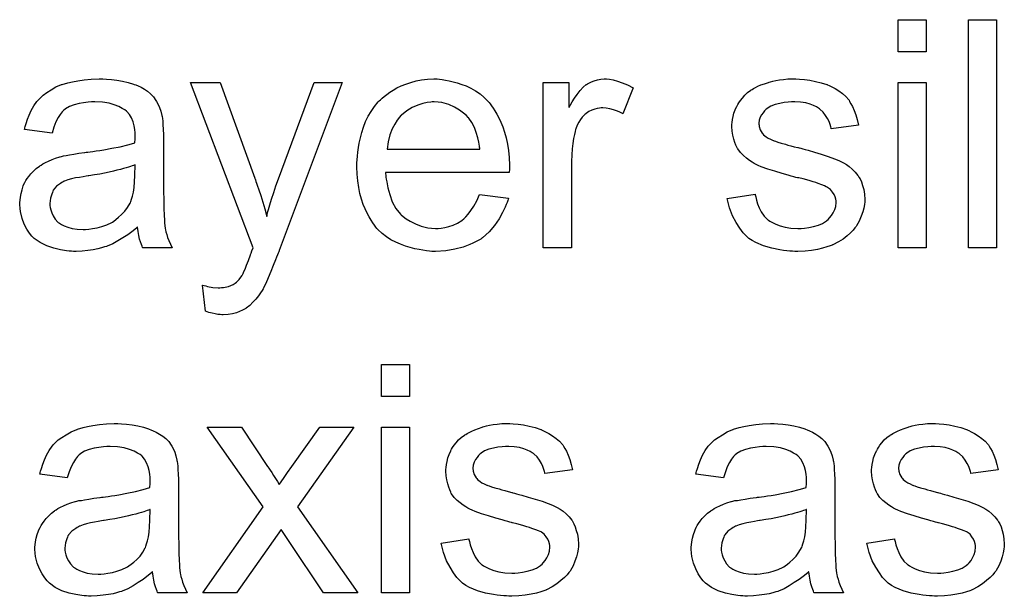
# Model space of a CAD drawing. Extents: x -1.3 to 9.2, y -4.6 to 3.5.
# Tile 116 of 215: x 6.844 to 7.19, y -2.178 to -1.976. Entities that reach past the tile are written whole.
import ezdxf

# ---------------------------------------------------------------- set-up
doc = ezdxf.new("R2010")
doc.units = 0
doc.layers.add('acc-ni-360-23-a_document', color=1, linetype='CONTINUOUS')

msp = doc.modelspace()

# ---------------------------------------------------------------- linework, layer by layer
at = {"layer": 'acc-ni-360-23-a_document', "color": 1}
for points in [[(7.162337, -1.987297), (7.152503, -1.987297), (7.152503, -1.976074), (7.162337, -1.976074), (7.162337, -1.987297)], [(7.186982, -2.056139), (7.177147, -2.056139), (7.177147, -1.976074), (7.186982, -1.976074), (7.186982, -2.056139)], [(6.874707, -1.9969), (6.876443, -1.997016), (6.87841, -1.997248), (6.880377, -1.997595), (6.882343, -1.998057), (6.884195, -1.998636), (6.884426, -1.998752), (6.885005, -1.998983), (6.885815, -1.99933), (6.886856, -1.999793), (6.888013, -2.000487), (6.88917, -2.001181), (6.890211, -2.002107), (6.891137, -2.003033), (6.891252, -2.003148), (6.891484, -2.003495), (6.891831, -2.004074), (6.892294, -2.004768), (6.892872, -2.005809), (6.893335, -2.006851), (6.893798, -2.008123), (6.894145, -2.009628), (6.894145, -2.009743), (6.894261, -2.01009), (6.894376, -2.010784), (6.894492, -2.01171), (6.894492, -2.012983), (6.894608, -2.014487), (6.894723, -2.016454), (6.894723, -2.018652), (6.894723, -2.031842), (6.894723, -2.031958), (6.894723, -2.03242), (6.894723, -2.033115), (6.894723, -2.03404), (6.894723, -2.035082), (6.894723, -2.036354), (6.894839, -2.039131), (6.894839, -2.042024), (6.894955, -2.044916), (6.89507, -2.046189), (6.89507, -2.047346), (6.895186, -2.048387), (6.895302, -2.049197), (6.895302, -2.049313), (6.895418, -2.049775), (6.895533, -2.05047), (6.89588, -2.051395), (6.896112, -2.052436), (6.896575, -2.053593), (6.897153, -2.054866), (6.897732, -2.056139), (6.887434, -2.056139), (6.887319, -2.056023), (6.887203, -2.05556), (6.886971, -2.054982), (6.886624, -2.054056), (6.886277, -2.053015), (6.886046, -2.051742), (6.885815, -2.050354), (6.885583, -2.04885), (6.885467, -2.04885), (6.885352, -2.049081), (6.884658, -2.04966), (6.883616, -2.05047), (6.882228, -2.051511), (6.880492, -2.052552), (6.878757, -2.053709), (6.876906, -2.054751), (6.874939, -2.05556), (6.874707, -2.055676), (6.874013, -2.055792), (6.872972, -2.056139), (6.871699, -2.056486), (6.870079, -2.056833), (6.868228, -2.057064), (6.866145, -2.057296), (6.864063, -2.057412), (6.863137, -2.057412), (6.862443, -2.057296), (6.861633, -2.057296), (6.860708, -2.05718), (6.858625, -2.056833), (6.856311, -2.056255), (6.853766, -2.055445), (6.851452, -2.054288), (6.849369, -2.052784), (6.849138, -2.052552), (6.848559, -2.051974), (6.847749, -2.050932), (6.846824, -2.049544), (6.845898, -2.047809), (6.845088, -2.045842), (6.84451, -2.043412), (6.844394, -2.042255), (6.844278, -2.040867), (6.844278, -2.040635), (6.844278, -2.040172), (6.844394, -2.039362), (6.84451, -2.038321), (6.844741, -2.037048), (6.845088, -2.035776), (6.845551, -2.034387), (6.846129, -2.033115), (6.846245, -2.032999), (6.846476, -2.032536), (6.846939, -2.031842), (6.847518, -2.031032), (6.848212, -2.030106), (6.849138, -2.029181), (6.850063, -2.028255), (6.85122, -2.027445), (6.851336, -2.02733), (6.851799, -2.027098), (6.852377, -2.026635), (6.853303, -2.026173), (6.854344, -2.02571), (6.855617, -2.025131), (6.85689, -2.024668), (6.858394, -2.024206), (6.858509, -2.024206), (6.858972, -2.02409), (6.859666, -2.023859), (6.860592, -2.023743), (6.861749, -2.023512), (6.863253, -2.02328), (6.864989, -2.022933), (6.867071, -2.022702), (6.867187, -2.022702), (6.86765, -2.022586), (6.868228, -2.022586), (6.869038, -2.02247), (6.869964, -2.022354), (6.871121, -2.022123), (6.872393, -2.022007), (6.873782, -2.021776), (6.876559, -2.021197), (6.879567, -2.020619), (6.882228, -2.019925), (6.883501, -2.019578), (6.884658, -2.019231), (6.884658, -2.019115), (6.884658, -2.018883), (6.884773, -2.018189), (6.884773, -2.017379), (6.884773, -2.016917), (6.884773, -2.016685), (6.884773, -2.01657), (6.884773, -2.016454), (6.884773, -2.01576), (6.884658, -2.014603), (6.884426, -2.01333), (6.884079, -2.011941), (6.883501, -2.010553), (6.882806, -2.00928), (6.881881, -2.008239), (6.881765, -2.008123), (6.881186, -2.007661), (6.880261, -2.007198), (6.879104, -2.006504), (6.877484, -2.005925), (6.875633, -2.005347), (6.873319, -2.004999), (6.870658, -2.004884), (6.869501, -2.004884), (6.868344, -2.004999), (6.866724, -2.005231), (6.865104, -2.005462), (6.863369, -2.005925), (6.861749, -2.006504), (6.86036, -2.007313), (6.860245, -2.007429), (6.859782, -2.007776), (6.859203, -2.008355), (6.858509, -2.00928), (6.857815, -2.010437), (6.857005, -2.011941), (6.856311, -2.013793), (6.855617, -2.015875), (6.846014, -2.014603), (6.846014, -2.014487), (6.846129, -2.014371), (6.846129, -2.014024), (6.846245, -2.013561), (6.846592, -2.01252), (6.847055, -2.011016), (6.847633, -2.009512), (6.848328, -2.007892), (6.849253, -2.006272), (6.850295, -2.004768), (6.85041, -2.004652), (6.850873, -2.00419), (6.851567, -2.003495), (6.852493, -2.00257), (6.853766, -2.001644), (6.85527, -2.000719), (6.857005, -1.999677), (6.858972, -1.998867), (6.859088, -1.998867), (6.859203, -1.998752), (6.859551, -1.998636), (6.860013, -1.99852), (6.86117, -1.998173), (6.86279, -1.997826), (6.864641, -1.997479), (6.866955, -1.997132), (6.869385, -1.9969), (6.872162, -1.996785), (6.873435, -1.996785), (6.874707, -1.9969)], [(6.991564, -1.9969), (6.99249, -1.997016), (6.993647, -1.997247), (6.99492, -1.997479), (6.996424, -1.997826), (6.997812, -1.998173), (6.999432, -1.998752), (7.000936, -1.99933), (7.002556, -2.00014), (7.004176, -2.001066), (7.005795, -2.002107), (7.0073, -2.00338), (7.008688, -2.004768), (7.008804, -2.004884), (7.009035, -2.005115), (7.009382, -2.005578), (7.009845, -2.006272), (7.010423, -2.007082), (7.011002, -2.008008), (7.011696, -2.009165), (7.01239, -2.010553), (7.013084, -2.012057), (7.013779, -2.013677), (7.014357, -2.015528), (7.014936, -2.017495), (7.015399, -2.019693), (7.015746, -2.022007), (7.015977, -2.024437), (7.016093, -2.027098), (7.016093, -2.027214), (7.016093, -2.027677), (7.016093, -2.028486), (7.015977, -2.029643), (6.97259, -2.029644), (6.97259, -2.029759), (6.97259, -2.030106), (6.972705, -2.030569), (6.972705, -2.031263), (6.972821, -2.032073), (6.973052, -2.032999), (6.973399, -2.035082), (6.974094, -2.037395), (6.975019, -2.039941), (6.976292, -2.042255), (6.977912, -2.044337), (6.978027, -2.044337), (6.978143, -2.044569), (6.978837, -2.045147), (6.979879, -2.045957), (6.981267, -2.046767), (6.983118, -2.047693), (6.985201, -2.048503), (6.987515, -2.049081), (6.988788, -2.049197), (6.990176, -2.049312), (6.991101, -2.049312), (6.992143, -2.049197), (6.993416, -2.048965), (6.994804, -2.048618), (6.996424, -2.048155), (6.997928, -2.047461), (6.999432, -2.046536), (6.999548, -2.04642), (7.000126, -2.045957), (7.00082, -2.045263), (7.00163, -2.044337), (7.002556, -2.043065), (7.003597, -2.041445), (7.004638, -2.039594), (7.005564, -2.037395), (7.015746, -2.038668), (7.015746, -2.038784), (7.01563, -2.039015), (7.015514, -2.039478), (7.015283, -2.040172), (7.014936, -2.040866), (7.014589, -2.041792), (7.013663, -2.043759), (7.012506, -2.045957), (7.010886, -2.048271), (7.009035, -2.05047), (7.006721, -2.052552), (7.006605, -2.052552), (7.006374, -2.052784), (7.006027, -2.053015), (7.005564, -2.053362), (7.00487, -2.053709), (7.004176, -2.054056), (7.00325, -2.054519), (7.002209, -2.054982), (7.001052, -2.055445), (6.999895, -2.055907), (6.997002, -2.056602), (6.993763, -2.05718), (6.990176, -2.057412), (6.988903, -2.057412), (6.988093, -2.057296), (6.987052, -2.05718), (6.985779, -2.056949), (6.984391, -2.056717), (6.982887, -2.056486), (6.979647, -2.05556), (6.977912, -2.054866), (6.976292, -2.054172), (6.974556, -2.053246), (6.972937, -2.052205), (6.971432, -2.051048), (6.969928, -2.04966), (6.969813, -2.049544), (6.969581, -2.049313), (6.969234, -2.04885), (6.968771, -2.048156), (6.968193, -2.047346), (6.967614, -2.04642), (6.96692, -2.045263), (6.966226, -2.04399), (6.965532, -2.042486), (6.964838, -2.040867), (6.964259, -2.039015), (6.963681, -2.037048), (6.963218, -2.034966), (6.962871, -2.032652), (6.962639, -2.030222), (6.962524, -2.027677), (6.962524, -2.027561), (6.962524, -2.026983), (6.962524, -2.026288), (6.962639, -2.025247), (6.962755, -2.023974), (6.962871, -2.022586), (6.963102, -2.020966), (6.963449, -2.019346), (6.964375, -2.015644), (6.964953, -2.013793), (6.965648, -2.011826), (6.966573, -2.009975), (6.967614, -2.008239), (6.968771, -2.006504), (6.970044, -2.004884), (6.97016, -2.004768), (6.970391, -2.004537), (6.970854, -2.00419), (6.971432, -2.003611), (6.972127, -2.003033), (6.973052, -2.002338), (6.974094, -2.001528), (6.975366, -2.000834), (6.976639, -2.000024), (6.978143, -1.99933), (6.979763, -1.998636), (6.981498, -1.998057), (6.98335, -1.997479), (6.985316, -1.997132), (6.987399, -1.9969), (6.989597, -1.996785), (6.990754, -1.996785), (6.991564, -1.9969)], [(7.051266, -1.9969), (7.052538, -1.997132), (7.054042, -1.997595), (7.055662, -1.998173), (7.057513, -1.998983), (7.05948, -2.000024), (7.055894, -2.009049), (7.055778, -2.008933), (7.055315, -2.008702), (7.054621, -2.008355), (7.053695, -2.008008), (7.052654, -2.00766), (7.051381, -2.007313), (7.050109, -2.007082), (7.048836, -2.006966), (7.048257, -2.006966), (7.047679, -2.007082), (7.046869, -2.007198), (7.046059, -2.007429), (7.045018, -2.007776), (7.043976, -2.008239), (7.043051, -2.008933), (7.042935, -2.009049), (7.042588, -2.00928), (7.042241, -2.009743), (7.041662, -2.010322), (7.041084, -2.011131), (7.040505, -2.012057), (7.039927, -2.013098), (7.039464, -2.014371), (7.039348, -2.014602), (7.039233, -2.015297), (7.039001, -2.016338), (7.038654, -2.017726), (7.038307, -2.019462), (7.038076, -2.021429), (7.03796, -2.023511), (7.037844, -2.025825), (7.037844, -2.056139), (7.02801, -2.056139), (7.02801, -1.998057), (7.036919, -1.998057), (7.036919, -2.006851), (7.037034, -2.006735), (7.037497, -2.005925), (7.038076, -2.004884), (7.039001, -2.003611), (7.039927, -2.002338), (7.040968, -2.00095), (7.04201, -1.999793), (7.043051, -1.998867), (7.043167, -1.998752), (7.043514, -1.99852), (7.044208, -1.998173), (7.044902, -1.997826), (7.045828, -1.997479), (7.046985, -1.997132), (7.048142, -1.9969), (7.049414, -1.996785), (7.050224, -1.996785), (7.051266, -1.9969)], [(7.117909, -1.9969), (7.119644, -1.997016), (7.121495, -1.997247), (7.123462, -1.99771), (7.125545, -1.998173), (7.127512, -1.998867), (7.127627, -1.998867), (7.127743, -1.998983), (7.128322, -1.999214), (7.129247, -1.999677), (7.130404, -2.000256), (7.131677, -2.001066), (7.13295, -2.001991), (7.134107, -2.003033), (7.135148, -2.004189), (7.135264, -2.004305), (7.135495, -2.004768), (7.135958, -2.005578), (7.136536, -2.006504), (7.137115, -2.007892), (7.137693, -2.009396), (7.138156, -2.011131), (7.138619, -2.013098), (7.129016, -2.014371), (7.129016, -2.01414), (7.1289, -2.013677), (7.128669, -2.012867), (7.128322, -2.011826), (7.127743, -2.010784), (7.127049, -2.009627), (7.126239, -2.00847), (7.125082, -2.007429), (7.124966, -2.007313), (7.124504, -2.007082), (7.123809, -2.006619), (7.122768, -2.006156), (7.121611, -2.005694), (7.120107, -2.005231), (7.118256, -2.004999), (7.116289, -2.004884), (7.115132, -2.004884), (7.113975, -2.004999), (7.112471, -2.005115), (7.110967, -2.005462), (7.109347, -2.005809), (7.107843, -2.006388), (7.10657, -2.007198), (7.106454, -2.007313), (7.106107, -2.007545), (7.105645, -2.008008), (7.105182, -2.008702), (7.104603, -2.009396), (7.10414, -2.010322), (7.103793, -2.011363), (7.103678, -2.012404), (7.103678, -2.01252), (7.103678, -2.012751), (7.103793, -2.013098), (7.103793, -2.013561), (7.10414, -2.014718), (7.104835, -2.015875), (7.10495, -2.015991), (7.105066, -2.016107), (7.105297, -2.016454), (7.10576, -2.016801), (7.106223, -2.017148), (7.106917, -2.017611), (7.107727, -2.017958), (7.108653, -2.018421), (7.108768, -2.018421), (7.109, -2.018536), (7.109463, -2.018652), (7.110273, -2.018999), (7.11143, -2.019346), (7.112934, -2.019693), (7.113859, -2.02004), (7.1149, -2.020272), (7.116057, -2.020619), (7.11733, -2.020966), (7.117446, -2.020966), (7.117793, -2.021082), (7.118372, -2.021197), (7.119066, -2.021429), (7.119876, -2.02166), (7.120917, -2.021892), (7.123115, -2.022586), (7.125545, -2.02328), (7.127975, -2.02409), (7.130173, -2.0249), (7.131099, -2.025247), (7.131908, -2.025594), (7.13214, -2.02571), (7.132603, -2.025941), (7.133297, -2.026288), (7.134338, -2.026867), (7.135379, -2.027561), (7.136421, -2.028486), (7.137462, -2.029528), (7.138388, -2.030685), (7.138503, -2.030801), (7.138735, -2.031263), (7.139198, -2.031957), (7.13966, -2.032999), (7.140007, -2.034272), (7.14047, -2.03566), (7.140702, -2.03728), (7.140817, -2.039131), (7.140817, -2.039362), (7.140817, -2.039941), (7.140702, -2.040866), (7.14047, -2.042139), (7.140123, -2.043527), (7.139545, -2.045032), (7.13885, -2.046767), (7.137925, -2.048387), (7.137809, -2.048618), (7.137346, -2.049081), (7.136768, -2.049891), (7.135842, -2.050817), (7.134569, -2.051858), (7.133181, -2.053015), (7.131561, -2.054056), (7.129594, -2.055097), (7.129479, -2.055097), (7.129363, -2.055213), (7.128669, -2.055445), (7.127512, -2.055792), (7.126008, -2.056255), (7.124157, -2.056717), (7.122074, -2.057064), (7.119876, -2.057296), (7.11733, -2.057412), (7.116289, -2.057412), (7.115479, -2.057296), (7.114553, -2.057296), (7.113396, -2.05718), (7.112239, -2.057064), (7.110967, -2.056833), (7.10819, -2.056255), (7.105297, -2.055445), (7.102521, -2.054288), (7.101248, -2.053593), (7.100091, -2.052784), (7.099975, -2.052668), (7.099859, -2.052552), (7.099165, -2.051858), (7.098124, -2.050817), (7.096967, -2.049197), (7.095694, -2.04723), (7.094422, -2.044916), (7.09338, -2.042023), (7.09257, -2.038784), (7.102289, -2.03728), (7.102289, -2.037395), (7.102289, -2.037511), (7.102521, -2.038205), (7.102752, -2.039362), (7.103215, -2.040635), (7.103793, -2.042023), (7.104488, -2.043527), (7.105529, -2.045032), (7.106801, -2.046304), (7.107033, -2.04642), (7.107496, -2.046767), (7.108421, -2.04723), (7.109578, -2.047808), (7.111082, -2.048387), (7.112818, -2.04885), (7.1149, -2.049197), (7.11733, -2.049312), (7.118487, -2.049312), (7.119644, -2.049197), (7.121148, -2.048965), (7.122768, -2.048618), (7.124504, -2.048155), (7.126008, -2.047577), (7.127396, -2.046651), (7.127512, -2.046536), (7.127975, -2.046189), (7.128437, -2.04561), (7.129132, -2.0448), (7.12971, -2.043875), (7.130289, -2.042718), (7.130636, -2.041561), (7.130751, -2.040172), (7.130751, -2.040056), (7.130751, -2.039594), (7.130636, -2.039015), (7.130404, -2.038205), (7.130057, -2.037395), (7.129479, -2.036585), (7.128784, -2.03566), (7.127743, -2.034966), (7.127627, -2.03485), (7.12728, -2.034734), (7.126702, -2.034387), (7.125776, -2.03404), (7.124388, -2.033577), (7.123578, -2.03323), (7.122652, -2.032999), (7.121611, -2.032652), (7.120454, -2.032305), (7.119181, -2.031957), (7.117677, -2.03161), (7.117562, -2.03161), (7.117215, -2.031495), (7.116636, -2.031379), (7.115942, -2.031148), (7.115016, -2.030916), (7.113975, -2.030569), (7.111777, -2.029991), (7.109231, -2.029181), (7.106801, -2.028486), (7.104488, -2.027677), (7.103446, -2.027214), (7.102636, -2.026867), (7.102405, -2.026751), (7.101942, -2.02652), (7.101248, -2.026057), (7.100322, -2.025478), (7.099281, -2.024668), (7.09824, -2.023743), (7.097198, -2.022701), (7.096273, -2.021429), (7.096157, -2.021313), (7.095926, -2.02085), (7.095579, -2.02004), (7.095231, -2.019115), (7.094884, -2.017958), (7.094537, -2.016569), (7.094306, -2.015181), (7.09419, -2.013561), (7.09419, -2.01333), (7.09419, -2.012867), (7.094306, -2.012173), (7.094422, -2.011131), (7.094653, -2.01009), (7.094884, -2.008818), (7.095347, -2.00766), (7.095926, -2.006388), (7.096041, -2.006272), (7.096273, -2.005809), (7.09662, -2.005231), (7.097198, -2.004421), (7.097893, -2.003611), (7.098703, -2.00257), (7.099628, -2.001644), (7.100785, -2.000834), (7.100901, -2.000718), (7.101248, -2.000603), (7.101711, -2.000256), (7.102405, -1.999909), (7.103331, -1.999446), (7.104372, -1.998983), (7.105645, -1.99852), (7.107033, -1.998057), (7.107264, -1.997942), (7.107727, -1.997826), (7.108537, -1.997595), (7.109578, -1.997363), (7.110851, -1.997132), (7.112239, -1.997016), (7.113859, -1.996785), (7.116636, -1.996785), (7.117909, -1.9969)], [(6.935334, -2.057064), (6.935334, -2.05718), (6.935218, -2.057527), (6.934987, -2.05799), (6.934756, -2.058569), (6.934408, -2.059378), (6.934061, -2.060304), (6.933252, -2.062271), (6.932442, -2.064469), (6.931516, -2.066668), (6.93059, -2.068635), (6.930128, -2.069444), (6.92978, -2.070254), (6.929665, -2.070486), (6.929318, -2.071064), (6.928739, -2.071874), (6.928045, -2.072915), (6.927119, -2.074072), (6.926078, -2.075229), (6.925037, -2.076386), (6.923764, -2.077312), (6.923648, -2.077428), (6.923186, -2.077659), (6.922491, -2.078006), (6.92145, -2.078469), (6.920293, -2.078932), (6.918905, -2.079279), (6.917401, -2.07951), (6.915665, -2.079626), (6.915202, -2.079626), (6.914624, -2.07951), (6.913814, -2.07951), (6.912888, -2.079279), (6.911847, -2.079048), (6.91069, -2.078816), (6.909417, -2.078353), (6.908376, -2.069213), (6.908492, -2.069213), (6.908954, -2.069329), (6.909533, -2.069444), (6.910227, -2.069676), (6.912078, -2.070023), (6.91393, -2.070139), (6.914508, -2.070139), (6.915087, -2.070023), (6.915781, -2.070023), (6.917516, -2.069676), (6.918326, -2.069329), (6.919136, -2.068982), (6.919252, -2.068982), (6.919483, -2.06875), (6.91983, -2.068519), (6.920293, -2.068172), (6.921334, -2.067246), (6.92226, -2.065973), (6.92226, -2.065858), (6.922491, -2.065626), (6.922723, -2.065164), (6.922954, -2.064469), (6.923417, -2.063544), (6.92388, -2.062155), (6.924574, -2.060535), (6.925268, -2.058569), (6.925268, -2.058453), (6.9255, -2.05799), (6.925731, -2.05718), (6.926194, -2.056139), (6.904211, -1.998057), (6.914624, -1.998057), (6.926772, -2.031726), (6.926772, -2.031842), (6.926888, -2.031958), (6.927004, -2.032305), (6.927119, -2.032883), (6.927351, -2.033462), (6.927582, -2.034156), (6.928161, -2.035776), (6.928855, -2.037743), (6.929549, -2.040057), (6.930243, -2.042486), (6.930938, -2.045147), (6.930938, -2.045032), (6.931053, -2.0448), (6.931169, -2.044453), (6.931285, -2.04399), (6.9314, -2.043412), (6.931632, -2.042718), (6.932095, -2.040982), (6.932673, -2.039015), (6.933483, -2.036701), (6.934177, -2.034387), (6.935103, -2.031958), (6.947598, -1.998057), (6.957433, -1.998057), (6.935334, -2.057064)], [(7.162337, -2.056139), (7.152503, -2.056139), (7.152503, -1.998057), (7.162337, -1.998057), (7.162337, -2.056139)], [(6.989713, -2.004884), (6.989019, -2.004884), (6.988556, -2.004999), (6.987283, -2.005115), (6.985779, -2.005462), (6.983928, -2.006041), (6.981961, -2.006851), (6.98011, -2.008008), (6.978259, -2.009512), (6.978027, -2.009743), (6.977565, -2.010322), (6.976755, -2.011363), (6.975945, -2.012751), (6.975019, -2.014371), (6.974209, -2.016454), (6.973515, -2.018883), (6.973168, -2.021545), (7.00568, -2.021544), (7.00568, -2.021429), (7.00568, -2.021197), (7.005564, -2.02085), (7.005564, -2.020388), (7.005333, -2.018999), (7.004985, -2.017495), (7.004407, -2.015644), (7.003828, -2.013908), (7.002903, -2.012173), (7.001862, -2.010669), (7.001862, -2.010553), (7.00163, -2.010437), (7.001052, -2.009743), (7.00001, -2.008818), (6.998622, -2.007776), (6.996886, -2.006735), (6.994804, -2.005809), (6.992374, -2.005115), (6.991101, -2.004999), (6.989713, -2.004884)], [(6.884773, -2.026983), (6.884658, -2.026983), (6.884542, -2.027098), (6.884195, -2.027214), (6.883732, -2.02733), (6.883153, -2.027561), (6.882459, -2.027792), (6.881649, -2.028024), (6.880724, -2.028255), (6.879682, -2.028602), (6.87841, -2.028834), (6.877137, -2.029181), (6.875633, -2.029528), (6.874013, -2.029875), (6.872393, -2.030222), (6.870542, -2.030454), (6.868575, -2.030801), (6.868344, -2.030801), (6.86765, -2.030916), (6.866493, -2.031148), (6.86522, -2.031379), (6.863832, -2.031611), (6.862443, -2.031958), (6.86117, -2.032305), (6.860013, -2.032767), (6.859898, -2.032767), (6.859551, -2.032999), (6.859088, -2.03323), (6.858625, -2.033577), (6.857237, -2.034503), (6.85608, -2.035891), (6.85608, -2.036007), (6.855848, -2.036238), (6.855733, -2.036701), (6.855501, -2.03728), (6.85527, -2.037974), (6.855038, -2.038668), (6.854923, -2.039594), (6.854807, -2.040519), (6.854807, -2.040635), (6.854807, -2.041214), (6.854923, -2.041908), (6.855154, -2.042833), (6.855501, -2.043875), (6.85608, -2.044916), (6.856774, -2.046073), (6.857699, -2.047114), (6.857815, -2.04723), (6.858278, -2.047461), (6.858972, -2.047924), (6.859898, -2.048387), (6.86117, -2.04885), (6.862675, -2.049313), (6.86441, -2.049544), (6.866493, -2.04966), (6.867418, -2.04966), (6.868575, -2.049544), (6.869848, -2.049313), (6.871468, -2.049081), (6.873087, -2.048618), (6.874823, -2.04804), (6.876559, -2.04723), (6.87679, -2.047114), (6.877253, -2.046767), (6.878063, -2.046189), (6.878988, -2.045379), (6.880029, -2.044453), (6.881186, -2.043296), (6.882112, -2.041908), (6.883038, -2.040404), (6.883153, -2.040288), (6.883269, -2.039825), (6.883501, -2.039015), (6.883848, -2.037974), (6.884195, -2.036586), (6.884426, -2.034966), (6.884542, -2.032999), (6.884658, -2.030685), (6.884773, -2.026983)], [(6.981036, -2.10825), (6.971201, -2.10825), (6.971201, -2.097027), (6.981036, -2.097027), (6.981036, -2.10825)], [(6.880029, -2.117853), (6.881765, -2.117969), (6.883732, -2.1182), (6.885699, -2.118548), (6.887666, -2.11901), (6.889517, -2.119589), (6.889748, -2.119704), (6.890327, -2.119936), (6.891137, -2.120283), (6.892178, -2.120746), (6.893335, -2.12144), (6.894492, -2.122134), (6.895533, -2.12306), (6.896459, -2.123985), (6.896575, -2.124101), (6.896806, -2.124448), (6.897153, -2.125027), (6.897616, -2.125721), (6.898194, -2.126762), (6.898657, -2.127803), (6.89912, -2.129076), (6.899467, -2.13058), (6.899467, -2.130696), (6.899583, -2.131043), (6.899699, -2.131737), (6.899814, -2.132663), (6.899814, -2.133936), (6.89993, -2.13544), (6.900046, -2.137407), (6.900046, -2.139605), (6.900046, -2.152795), (6.900046, -2.15291), (6.900046, -2.153373), (6.900046, -2.154067), (6.900046, -2.154993), (6.900046, -2.156034), (6.900046, -2.157307), (6.900161, -2.160084), (6.900161, -2.162976), (6.900277, -2.165869), (6.900393, -2.167142), (6.900393, -2.168298), (6.900508, -2.16934), (6.900624, -2.17015), (6.900624, -2.170265), (6.90074, -2.170728), (6.900855, -2.171422), (6.901203, -2.172348), (6.901434, -2.173389), (6.901897, -2.174546), (6.902475, -2.175819), (6.903054, -2.177092), (6.892757, -2.177092), (6.892641, -2.176976), (6.892525, -2.176513), (6.892294, -2.175935), (6.891947, -2.175009), (6.8916, -2.173968), (6.891368, -2.172695), (6.891137, -2.171307), (6.890905, -2.169803), (6.89079, -2.169803), (6.890674, -2.170034), (6.88998, -2.170613), (6.888938, -2.171422), (6.88755, -2.172464), (6.885815, -2.173505), (6.884079, -2.174662), (6.882228, -2.175703), (6.880261, -2.176513), (6.880029, -2.176629), (6.879335, -2.176745), (6.878294, -2.177092), (6.877021, -2.177439), (6.875401, -2.177786), (6.87355, -2.178017), (6.871468, -2.178249), (6.869385, -2.178364), (6.868459, -2.178364), (6.867765, -2.178249), (6.866955, -2.178249), (6.86603, -2.178133), (6.863947, -2.177786), (6.861633, -2.177207), (6.859088, -2.176398), (6.856774, -2.17524), (6.854691, -2.173736), (6.85446, -2.173505), (6.853881, -2.172927), (6.853071, -2.171885), (6.852146, -2.170497), (6.85122, -2.168761), (6.85041, -2.166794), (6.849832, -2.164365), (6.849716, -2.163208), (6.8496, -2.161819), (6.8496, -2.161588), (6.8496, -2.161125), (6.849716, -2.160315), (6.849832, -2.159274), (6.850063, -2.158001), (6.85041, -2.156729), (6.850873, -2.15534), (6.851452, -2.154067), (6.851567, -2.153952), (6.851799, -2.153489), (6.852261, -2.152795), (6.85284, -2.151985), (6.853534, -2.151059), (6.85446, -2.150134), (6.855385, -2.149208), (6.856542, -2.148398), (6.856658, -2.148282), (6.857121, -2.148051), (6.857699, -2.147588), (6.858625, -2.147125), (6.859666, -2.146663), (6.860939, -2.146084), (6.862212, -2.145621), (6.863716, -2.145159), (6.863832, -2.145159), (6.864294, -2.145043), (6.864989, -2.144811), (6.865914, -2.144696), (6.867071, -2.144464), (6.868575, -2.144233), (6.870311, -2.143886), (6.872393, -2.143654), (6.872509, -2.143654), (6.872972, -2.143539), (6.87355, -2.143539), (6.87436, -2.143423), (6.875286, -2.143307), (6.876443, -2.143076), (6.877716, -2.14296), (6.879104, -2.142729), (6.881881, -2.14215), (6.884889, -2.141572), (6.88755, -2.140878), (6.888823, -2.14053), (6.88998, -2.140183), (6.88998, -2.140068), (6.88998, -2.139836), (6.890095, -2.139142), (6.890095, -2.138332), (6.890095, -2.137869), (6.890095, -2.137638), (6.890095, -2.137522), (6.890095, -2.137407), (6.890095, -2.136712), (6.88998, -2.135555), (6.889748, -2.134283), (6.889401, -2.132894), (6.888823, -2.131506), (6.888128, -2.130233), (6.887203, -2.129192), (6.887087, -2.129076), (6.886509, -2.128613), (6.885583, -2.128151), (6.884426, -2.127456), (6.882806, -2.126878), (6.880955, -2.126299), (6.878641, -2.125952), (6.87598, -2.125837), (6.874823, -2.125837), (6.873666, -2.125952), (6.872046, -2.126184), (6.870426, -2.126415), (6.868691, -2.126878), (6.867071, -2.127456), (6.865683, -2.128266), (6.865567, -2.128382), (6.865104, -2.128729), (6.864526, -2.129308), (6.863832, -2.130233), (6.863137, -2.13139), (6.862327, -2.132894), (6.861633, -2.134745), (6.860939, -2.136828), (6.851336, -2.135555), (6.851336, -2.13544), (6.851452, -2.135324), (6.851452, -2.134977), (6.851567, -2.134514), (6.851914, -2.133473), (6.852377, -2.131969), (6.852956, -2.130465), (6.85365, -2.128845), (6.854575, -2.127225), (6.855617, -2.125721), (6.855733, -2.125605), (6.856195, -2.125142), (6.85689, -2.124448), (6.857815, -2.123523), (6.859088, -2.122597), (6.860592, -2.121671), (6.862327, -2.12063), (6.864294, -2.11982), (6.86441, -2.11982), (6.864526, -2.119704), (6.864873, -2.119589), (6.865336, -2.119473), (6.866493, -2.119126), (6.868112, -2.118779), (6.869964, -2.118432), (6.872278, -2.118085), (6.874707, -2.117853), (6.877484, -2.117738), (6.878757, -2.117738), (6.880029, -2.117853)], [(7.017481, -2.117853), (7.019217, -2.117969), (7.021068, -2.1182), (7.023035, -2.118663), (7.025117, -2.119126), (7.027084, -2.11982), (7.0272, -2.11982), (7.027316, -2.119936), (7.027894, -2.120167), (7.02882, -2.12063), (7.029977, -2.121209), (7.031249, -2.122018), (7.032522, -2.122944), (7.033679, -2.123985), (7.03472, -2.125142), (7.034836, -2.125258), (7.035068, -2.125721), (7.03553, -2.126531), (7.036109, -2.127456), (7.036687, -2.128845), (7.037266, -2.130349), (7.037729, -2.132084), (7.038191, -2.134051), (7.028588, -2.135324), (7.028588, -2.135093), (7.028473, -2.13463), (7.028241, -2.13382), (7.027894, -2.132778), (7.027316, -2.131737), (7.026621, -2.13058), (7.025811, -2.129423), (7.024654, -2.128382), (7.024539, -2.128266), (7.024076, -2.128035), (7.023382, -2.127572), (7.022341, -2.127109), (7.021184, -2.126646), (7.019679, -2.126184), (7.017828, -2.125952), (7.015861, -2.125836), (7.014704, -2.125836), (7.013547, -2.125952), (7.012043, -2.126068), (7.010539, -2.126415), (7.008919, -2.126762), (7.007415, -2.127341), (7.006142, -2.128151), (7.006027, -2.128266), (7.00568, -2.128498), (7.005217, -2.12896), (7.004754, -2.129655), (7.004176, -2.130349), (7.003713, -2.131274), (7.003366, -2.132316), (7.00325, -2.133357), (7.00325, -2.133473), (7.00325, -2.133704), (7.003366, -2.134051), (7.003366, -2.134514), (7.003713, -2.135671), (7.004407, -2.136828), (7.004523, -2.136944), (7.004638, -2.137059), (7.00487, -2.137407), (7.005333, -2.137754), (7.005795, -2.138101), (7.00649, -2.138564), (7.0073, -2.138911), (7.008225, -2.139373), (7.008341, -2.139373), (7.008572, -2.139489), (7.009035, -2.139605), (7.009845, -2.139952), (7.011002, -2.140299), (7.012506, -2.140646), (7.013432, -2.140993), (7.014473, -2.141225), (7.01563, -2.141572), (7.016903, -2.141919), (7.017018, -2.141919), (7.017365, -2.142035), (7.017944, -2.14215), (7.018638, -2.142382), (7.019448, -2.142613), (7.020489, -2.142844), (7.022688, -2.143539), (7.025117, -2.144233), (7.027547, -2.145043), (7.029745, -2.145853), (7.030671, -2.1462), (7.031481, -2.146547), (7.031712, -2.146662), (7.032175, -2.146894), (7.032869, -2.147241), (7.03391, -2.14782), (7.034952, -2.148514), (7.035993, -2.149439), (7.037034, -2.150481), (7.03796, -2.151638), (7.038076, -2.151753), (7.038307, -2.152216), (7.03877, -2.15291), (7.039233, -2.153952), (7.03958, -2.155224), (7.040043, -2.156613), (7.040274, -2.158233), (7.04039, -2.160084), (7.04039, -2.160315), (7.04039, -2.160894), (7.040274, -2.161819), (7.040043, -2.163092), (7.039695, -2.16448), (7.039117, -2.165984), (7.038423, -2.16772), (7.037497, -2.16934), (7.037382, -2.169571), (7.036919, -2.170034), (7.03634, -2.170844), (7.035415, -2.171769), (7.034142, -2.172811), (7.032753, -2.173968), (7.031134, -2.175009), (7.029167, -2.17605), (7.029051, -2.17605), (7.028935, -2.176166), (7.028241, -2.176397), (7.027084, -2.176744), (7.02558, -2.177207), (7.023729, -2.17767), (7.021646, -2.178017), (7.019448, -2.178249), (7.016903, -2.178364), (7.015861, -2.178364), (7.015051, -2.178249), (7.014126, -2.178249), (7.012969, -2.178133), (7.011812, -2.178017), (7.010539, -2.177786), (7.007762, -2.177207), (7.00487, -2.176397), (7.002093, -2.17524), (7.00082, -2.174546), (6.999663, -2.173736), (6.999548, -2.173621), (6.999432, -2.173505), (6.998738, -2.172811), (6.997696, -2.171769), (6.996539, -2.17015), (6.995267, -2.168183), (6.993994, -2.165869), (6.992953, -2.162976), (6.992143, -2.159737), (7.001862, -2.158233), (7.001862, -2.158348), (7.001862, -2.158464), (7.002093, -2.159158), (7.002324, -2.160315), (7.002787, -2.161588), (7.003366, -2.162976), (7.00406, -2.16448), (7.005101, -2.165984), (7.006374, -2.167257), (7.006605, -2.167373), (7.007068, -2.16772), (7.007994, -2.168183), (7.009151, -2.168761), (7.010655, -2.16934), (7.01239, -2.169802), (7.014473, -2.17015), (7.016903, -2.170265), (7.01806, -2.170265), (7.019217, -2.17015), (7.020721, -2.169918), (7.022341, -2.169571), (7.024076, -2.169108), (7.02558, -2.16853), (7.026968, -2.167604), (7.027084, -2.167488), (7.027547, -2.167141), (7.02801, -2.166563), (7.028704, -2.165753), (7.029283, -2.164827), (7.029861, -2.16367), (7.030208, -2.162513), (7.030324, -2.161125), (7.030324, -2.161009), (7.030324, -2.160546), (7.030208, -2.159968), (7.029977, -2.159158), (7.02963, -2.158348), (7.029051, -2.157538), (7.028357, -2.156613), (7.027316, -2.155919), (7.0272, -2.155803), (7.026853, -2.155687), (7.026274, -2.15534), (7.025349, -2.154993), (7.02396, -2.15453), (7.02315, -2.154183), (7.022225, -2.153952), (7.021184, -2.153604), (7.020026, -2.153257), (7.018754, -2.15291), (7.01725, -2.152563), (7.017134, -2.152563), (7.016787, -2.152448), (7.016208, -2.152332), (7.015514, -2.1521), (7.014589, -2.151869), (7.013547, -2.151522), (7.011349, -2.150943), (7.008804, -2.150133), (7.006374, -2.149439), (7.00406, -2.148629), (7.003019, -2.148167), (7.002209, -2.14782), (7.001977, -2.147704), (7.001515, -2.147472), (7.00082, -2.14701), (6.999895, -2.146431), (6.998853, -2.145621), (6.997812, -2.144696), (6.996771, -2.143654), (6.995845, -2.142382), (6.99573, -2.142266), (6.995498, -2.141803), (6.995151, -2.140993), (6.994804, -2.140068), (6.994457, -2.138911), (6.99411, -2.137522), (6.993878, -2.136134), (6.993763, -2.134514), (6.993763, -2.134283), (6.993763, -2.13382), (6.993878, -2.133126), (6.993994, -2.132084), (6.994225, -2.131043), (6.994457, -2.12977), (6.99492, -2.128613), (6.995498, -2.127341), (6.995614, -2.127225), (6.995845, -2.126762), (6.996192, -2.126184), (6.996771, -2.125374), (6.997465, -2.124564), (6.998275, -2.123523), (6.9992, -2.122597), (7.000358, -2.121787), (7.000473, -2.121671), (7.00082, -2.121556), (7.001283, -2.121209), (7.001977, -2.120861), (7.002903, -2.120399), (7.003944, -2.119936), (7.005217, -2.119473), (7.006605, -2.11901), (7.006837, -2.118894), (7.0073, -2.118779), (7.008109, -2.118547), (7.009151, -2.118316), (7.010423, -2.118085), (7.011812, -2.117969), (7.013432, -2.117738), (7.016208, -2.117738), (7.017481, -2.117853)], [(7.110273, -2.117853), (7.112008, -2.117969), (7.113975, -2.1182), (7.115942, -2.118547), (7.117909, -2.11901), (7.11976, -2.119589), (7.119991, -2.119704), (7.12057, -2.119936), (7.12138, -2.120283), (7.122421, -2.120746), (7.123578, -2.12144), (7.124735, -2.122134), (7.125776, -2.12306), (7.126702, -2.123985), (7.126818, -2.124101), (7.127049, -2.124448), (7.127396, -2.125027), (7.127859, -2.125721), (7.128437, -2.126762), (7.1289, -2.127803), (7.129363, -2.129076), (7.12971, -2.13058), (7.12971, -2.130696), (7.129826, -2.131043), (7.129941, -2.131737), (7.130057, -2.132663), (7.130057, -2.133936), (7.130173, -2.13544), (7.130289, -2.137407), (7.130289, -2.139605), (7.130289, -2.152795), (7.130289, -2.15291), (7.130289, -2.153373), (7.130289, -2.154067), (7.130289, -2.154993), (7.130289, -2.156034), (7.130289, -2.157307), (7.130404, -2.160084), (7.130404, -2.162976), (7.13052, -2.165869), (7.130636, -2.167141), (7.130636, -2.168298), (7.130751, -2.16934), (7.130867, -2.17015), (7.130867, -2.170265), (7.130983, -2.170728), (7.131099, -2.171422), (7.131446, -2.172348), (7.131677, -2.173389), (7.13214, -2.174546), (7.132718, -2.175819), (7.133297, -2.177092), (7.122999, -2.177092), (7.122884, -2.176976), (7.122768, -2.176513), (7.122537, -2.175935), (7.12219, -2.175009), (7.121842, -2.173968), (7.121611, -2.172695), (7.12138, -2.171307), (7.121148, -2.169802), (7.121033, -2.169802), (7.120917, -2.170034), (7.120223, -2.170612), (7.119181, -2.171422), (7.117793, -2.172464), (7.116057, -2.173505), (7.114322, -2.174662), (7.112471, -2.175703), (7.110504, -2.176513), (7.110273, -2.176629), (7.109578, -2.176744), (7.108537, -2.177092), (7.107264, -2.177439), (7.105645, -2.177786), (7.103793, -2.178017), (7.101711, -2.178249), (7.099628, -2.178364), (7.098703, -2.178364), (7.098008, -2.178249), (7.097198, -2.178249), (7.096273, -2.178133), (7.09419, -2.177786), (7.091876, -2.177207), (7.089331, -2.176397), (7.087017, -2.17524), (7.084934, -2.173736), (7.084703, -2.173505), (7.084124, -2.172926), (7.083314, -2.171885), (7.082389, -2.170497), (7.081463, -2.168761), (7.080653, -2.166794), (7.080075, -2.164365), (7.079959, -2.163208), (7.079843, -2.161819), (7.079843, -2.161588), (7.079843, -2.161125), (7.079959, -2.160315), (7.080075, -2.159274), (7.080306, -2.158001), (7.080653, -2.156728), (7.081116, -2.15534), (7.081695, -2.154067), (7.08181, -2.153952), (7.082042, -2.153489), (7.082505, -2.152795), (7.083083, -2.151985), (7.083777, -2.151059), (7.084703, -2.150133), (7.085628, -2.149208), (7.086785, -2.148398), (7.086901, -2.148282), (7.087364, -2.148051), (7.087942, -2.147588), (7.088868, -2.147125), (7.089909, -2.146662), (7.091182, -2.146084), (7.092455, -2.145621), (7.093959, -2.145158), (7.094074, -2.145158), (7.094537, -2.145043), (7.095231, -2.144811), (7.096157, -2.144696), (7.097314, -2.144464), (7.098818, -2.144233), (7.100554, -2.143886), (7.102636, -2.143654), (7.102752, -2.143654), (7.103215, -2.143539), (7.103793, -2.143539), (7.104603, -2.143423), (7.105529, -2.143307), (7.106686, -2.143076), (7.107958, -2.14296), (7.109347, -2.142729), (7.112124, -2.14215), (7.115132, -2.141572), (7.117793, -2.140878), (7.119066, -2.14053), (7.120223, -2.140183), (7.120223, -2.140068), (7.120223, -2.139836), (7.120338, -2.139142), (7.120338, -2.138332), (7.120338, -2.137869), (7.120338, -2.137638), (7.120338, -2.137522), (7.120338, -2.137407), (7.120338, -2.136712), (7.120223, -2.135555), (7.119991, -2.134283), (7.119644, -2.132894), (7.119066, -2.131506), (7.118372, -2.130233), (7.117446, -2.129192), (7.11733, -2.129076), (7.116752, -2.128613), (7.115826, -2.128151), (7.114669, -2.127456), (7.113049, -2.126878), (7.111198, -2.126299), (7.108884, -2.125952), (7.106223, -2.125836), (7.105066, -2.125836), (7.103909, -2.125952), (7.102289, -2.126184), (7.100669, -2.126415), (7.098934, -2.126878), (7.097314, -2.127456), (7.095926, -2.128266), (7.09581, -2.128382), (7.095347, -2.128729), (7.094769, -2.129307), (7.094074, -2.130233), (7.09338, -2.13139), (7.09257, -2.132894), (7.091876, -2.134745), (7.091182, -2.136828), (7.081579, -2.135555), (7.081579, -2.13544), (7.081695, -2.135324), (7.081695, -2.134977), (7.08181, -2.134514), (7.082157, -2.133473), (7.08262, -2.131969), (7.083199, -2.130465), (7.083893, -2.128845), (7.084819, -2.127225), (7.08586, -2.125721), (7.085975, -2.125605), (7.086438, -2.125142), (7.087132, -2.124448), (7.088058, -2.123523), (7.089331, -2.122597), (7.090835, -2.121671), (7.09257, -2.12063), (7.094537, -2.11982), (7.094653, -2.11982), (7.094769, -2.119704), (7.095116, -2.119589), (7.095579, -2.119473), (7.096736, -2.119126), (7.098355, -2.118779), (7.100207, -2.118432), (7.102521, -2.118085), (7.10495, -2.117853), (7.107727, -2.117738), (7.109, -2.117738), (7.110273, -2.117853)], [(7.16685, -2.117853), (7.168585, -2.117969), (7.170436, -2.1182), (7.172403, -2.118663), (7.174486, -2.119126), (7.176453, -2.11982), (7.176569, -2.11982), (7.176684, -2.119936), (7.177263, -2.120167), (7.178188, -2.12063), (7.179345, -2.121209), (7.180618, -2.122018), (7.181891, -2.122944), (7.183048, -2.123985), (7.184089, -2.125142), (7.184205, -2.125258), (7.184436, -2.125721), (7.184899, -2.126531), (7.185477, -2.127456), (7.186056, -2.128845), (7.186635, -2.130349), (7.187097, -2.132084), (7.18756, -2.134051), (7.177957, -2.135324), (7.177957, -2.135093), (7.177841, -2.13463), (7.17761, -2.13382), (7.177263, -2.132778), (7.176684, -2.131737), (7.17599, -2.13058), (7.17518, -2.129423), (7.174023, -2.128382), (7.173908, -2.128266), (7.173445, -2.128035), (7.172751, -2.127572), (7.171709, -2.127109), (7.170552, -2.126646), (7.169048, -2.126184), (7.167197, -2.125952), (7.16523, -2.125836), (7.164073, -2.125836), (7.162916, -2.125952), (7.161412, -2.126068), (7.159908, -2.126415), (7.158288, -2.126762), (7.156784, -2.127341), (7.155511, -2.128151), (7.155395, -2.128266), (7.155048, -2.128498), (7.154586, -2.12896), (7.154123, -2.129655), (7.153544, -2.130349), (7.153082, -2.131274), (7.152734, -2.132316), (7.152619, -2.133357), (7.152619, -2.133473), (7.152619, -2.133704), (7.152734, -2.134051), (7.152734, -2.134514), (7.153082, -2.135671), (7.153776, -2.136828), (7.153891, -2.136944), (7.154007, -2.137059), (7.154239, -2.137407), (7.154701, -2.137754), (7.155164, -2.138101), (7.155858, -2.138564), (7.156668, -2.138911), (7.157594, -2.139373), (7.157709, -2.139373), (7.157941, -2.139489), (7.158404, -2.139605), (7.159214, -2.139952), (7.160371, -2.140299), (7.161875, -2.140646), (7.1628, -2.140993), (7.163842, -2.141225), (7.164999, -2.141572), (7.166271, -2.141919), (7.166387, -2.141919), (7.166734, -2.142035), (7.167313, -2.14215), (7.168007, -2.142382), (7.168817, -2.142613), (7.169858, -2.142844), (7.172056, -2.143539), (7.174486, -2.144233), (7.176916, -2.145043), (7.179114, -2.145853), (7.18004, -2.1462), (7.18085, -2.146547), (7.181081, -2.146662), (7.181544, -2.146894), (7.182238, -2.147241), (7.183279, -2.14782), (7.18432, -2.148514), (7.185362, -2.149439), (7.186403, -2.150481), (7.187329, -2.151638), (7.187444, -2.151753), (7.187676, -2.152216), (7.188139, -2.15291), (7.188601, -2.153952), (7.188949, -2.155224), (7.189411, -2.156613), (7.189643, -2.158233), (7.189758, -2.160084), (7.189758, -2.160315), (7.189758, -2.160894), (7.189643, -2.161819), (7.189411, -2.163092), (7.189064, -2.16448), (7.188486, -2.165984), (7.187792, -2.16772), (7.186866, -2.16934), (7.18675, -2.169571), (7.186287, -2.170034), (7.185709, -2.170844), (7.184783, -2.171769), (7.183511, -2.172811), (7.182122, -2.173968), (7.180502, -2.175009), (7.178535, -2.17605), (7.17842, -2.17605), (7.178304, -2.176166), (7.17761, -2.176397), (7.176453, -2.176744), (7.174949, -2.177207), (7.173098, -2.17767), (7.171015, -2.178017), (7.168817, -2.178249), (7.166271, -2.178364), (7.16523, -2.178364), (7.16442, -2.178249), (7.163494, -2.178249), (7.162337, -2.178133), (7.161181, -2.178017), (7.159908, -2.177786), (7.157131, -2.177207), (7.154239, -2.176397), (7.151462, -2.17524), (7.150189, -2.174546), (7.149032, -2.173736), (7.148916, -2.173621), (7.148801, -2.173505), (7.148106, -2.172811), (7.147065, -2.171769), (7.145908, -2.17015), (7.144635, -2.168183), (7.143363, -2.165869), (7.142321, -2.162976), (7.141511, -2.159737), (7.15123, -2.158233), (7.15123, -2.158348), (7.15123, -2.158464), (7.151462, -2.159158), (7.151693, -2.160315), (7.152156, -2.161588), (7.152734, -2.162976), (7.153429, -2.16448), (7.15447, -2.165984), (7.155743, -2.167257), (7.155974, -2.167373), (7.156437, -2.16772), (7.157362, -2.168183), (7.158519, -2.168761), (7.160024, -2.16934), (7.161759, -2.169802), (7.163842, -2.17015), (7.166271, -2.170265), (7.167428, -2.170265), (7.168585, -2.17015), (7.170089, -2.169918), (7.171709, -2.169571), (7.173445, -2.169108), (7.174949, -2.16853), (7.176337, -2.167604), (7.176453, -2.167488), (7.176916, -2.167141), (7.177378, -2.166563), (7.178073, -2.165753), (7.178651, -2.164827), (7.17923, -2.16367), (7.179577, -2.162513), (7.179693, -2.161125), (7.179693, -2.161009), (7.179693, -2.160546), (7.179577, -2.159968), (7.179345, -2.159158), (7.178998, -2.158348), (7.17842, -2.157538), (7.177726, -2.156613), (7.176684, -2.155919), (7.176569, -2.155803), (7.176221, -2.155687), (7.175643, -2.15534), (7.174717, -2.154993), (7.173329, -2.15453), (7.172519, -2.154183), (7.171593, -2.153952), (7.170552, -2.153604), (7.169395, -2.153257), (7.168123, -2.15291), (7.166618, -2.152563), (7.166503, -2.152563), (7.166156, -2.152448), (7.165577, -2.152332), (7.164883, -2.1521), (7.163957, -2.151869), (7.162916, -2.151522), (7.160718, -2.150943), (7.158172, -2.150133), (7.155743, -2.149439), (7.153429, -2.148629), (7.152387, -2.148167), (7.151577, -2.14782), (7.151346, -2.147704), (7.150883, -2.147472), (7.150189, -2.14701), (7.149263, -2.146431), (7.148222, -2.145621), (7.147181, -2.144696), (7.14614, -2.143654), (7.145214, -2.142382), (7.145098, -2.142266), (7.144867, -2.141803), (7.14452, -2.140993), (7.144173, -2.140068), (7.143825, -2.138911), (7.143478, -2.137522), (7.143247, -2.136134), (7.143131, -2.134514), (7.143131, -2.134283), (7.143131, -2.13382), (7.143247, -2.133126), (7.143363, -2.132084), (7.143594, -2.131043), (7.143825, -2.12977), (7.144288, -2.128613), (7.144867, -2.127341), (7.144983, -2.127225), (7.145214, -2.126762), (7.145561, -2.126184), (7.14614, -2.125374), (7.146834, -2.124564), (7.147644, -2.123523), (7.148569, -2.122597), (7.149726, -2.121787), (7.149842, -2.121671), (7.150189, -2.121556), (7.150652, -2.121209), (7.151346, -2.120861), (7.152272, -2.120399), (7.153313, -2.119936), (7.154586, -2.119473), (7.155974, -2.11901), (7.156205, -2.118894), (7.156668, -2.118779), (7.157478, -2.118547), (7.158519, -2.118316), (7.159792, -2.118085), (7.161181, -2.117969), (7.1628, -2.117738), (7.165577, -2.117738), (7.16685, -2.117853)], [(6.941698, -2.14701), (6.962871, -2.177092), (6.950838, -2.177092), (6.938805, -2.159158), (6.936028, -2.154877), (6.920409, -2.177092), (6.908492, -2.177092), (6.929665, -2.14701), (6.910111, -2.11901), (6.922144, -2.11901), (6.931285, -2.132779), (6.9314, -2.132894), (6.931747, -2.133357), (6.93221, -2.134167), (6.932789, -2.134977), (6.933367, -2.136018), (6.934061, -2.137059), (6.934756, -2.138101), (6.935334, -2.139142), (6.93545, -2.139026), (6.935797, -2.138564), (6.93626, -2.137869), (6.936838, -2.137059), (6.937532, -2.136018), (6.938227, -2.134977), (6.939731, -2.132779), (6.949565, -2.11901), (6.961482, -2.11901), (6.941698, -2.14701)], [(6.981036, -2.177092), (6.971201, -2.177092), (6.971201, -2.11901), (6.981036, -2.11901), (6.981036, -2.177092)], [(6.890095, -2.147935), (6.88998, -2.147935), (6.889864, -2.148051), (6.889517, -2.148167), (6.889054, -2.148282), (6.888476, -2.148514), (6.887781, -2.148745), (6.886971, -2.148977), (6.886046, -2.149208), (6.885005, -2.149555), (6.883732, -2.149787), (6.882459, -2.150134), (6.880955, -2.150481), (6.879335, -2.150828), (6.877716, -2.151175), (6.875864, -2.151406), (6.873897, -2.151753), (6.873666, -2.151753), (6.872972, -2.151869), (6.871815, -2.152101), (6.870542, -2.152332), (6.869154, -2.152563), (6.867765, -2.15291), (6.866493, -2.153258), (6.865336, -2.15372), (6.86522, -2.15372), (6.864873, -2.153952), (6.86441, -2.154183), (6.863947, -2.15453), (6.862559, -2.155456), (6.861402, -2.156844), (6.861402, -2.15696), (6.86117, -2.157191), (6.861055, -2.157654), (6.860823, -2.158233), (6.860592, -2.158927), (6.86036, -2.159621), (6.860245, -2.160547), (6.860129, -2.161472), (6.860129, -2.161588), (6.860129, -2.162166), (6.860245, -2.162861), (6.860476, -2.163786), (6.860823, -2.164827), (6.861402, -2.165869), (6.862096, -2.167026), (6.863022, -2.168067), (6.863137, -2.168183), (6.8636, -2.168414), (6.864294, -2.168877), (6.86522, -2.16934), (6.866493, -2.169803), (6.867997, -2.170265), (6.869732, -2.170497), (6.871815, -2.170613), (6.87274, -2.170613), (6.873897, -2.170497), (6.87517, -2.170265), (6.87679, -2.170034), (6.87841, -2.169571), (6.880145, -2.168993), (6.881881, -2.168183), (6.882112, -2.168067), (6.882575, -2.16772), (6.883385, -2.167142), (6.88431, -2.166332), (6.885352, -2.165406), (6.886509, -2.164249), (6.887434, -2.162861), (6.88836, -2.161356), (6.888476, -2.161241), (6.888591, -2.160778), (6.888823, -2.159968), (6.88917, -2.158927), (6.889517, -2.157538), (6.889748, -2.155919), (6.889864, -2.153952), (6.88998, -2.151638), (6.890095, -2.147935)], [(7.120338, -2.147935), (7.120223, -2.147935), (7.120107, -2.148051), (7.11976, -2.148167), (7.119297, -2.148282), (7.118719, -2.148514), (7.118024, -2.148745), (7.117215, -2.148977), (7.116289, -2.149208), (7.115248, -2.149555), (7.113975, -2.149786), (7.112702, -2.150133), (7.111198, -2.150481), (7.109578, -2.150828), (7.107958, -2.151175), (7.106107, -2.151406), (7.10414, -2.151753), (7.103909, -2.151753), (7.103215, -2.151869), (7.102058, -2.1521), (7.100785, -2.152332), (7.099397, -2.152563), (7.098008, -2.15291), (7.096736, -2.153257), (7.095579, -2.15372), (7.095463, -2.15372), (7.095116, -2.153952), (7.094653, -2.154183), (7.09419, -2.15453), (7.092802, -2.155456), (7.091645, -2.156844), (7.091645, -2.15696), (7.091413, -2.157191), (7.091298, -2.157654), (7.091066, -2.158233), (7.090835, -2.158927), (7.090604, -2.159621), (7.090488, -2.160546), (7.090372, -2.161472), (7.090372, -2.161588), (7.090372, -2.162166), (7.090488, -2.16286), (7.090719, -2.163786), (7.091066, -2.164827), (7.091645, -2.165869), (7.092339, -2.167026), (7.093265, -2.168067), (7.09338, -2.168183), (7.093843, -2.168414), (7.094537, -2.168877), (7.095463, -2.16934), (7.096736, -2.169802), (7.09824, -2.170265), (7.099975, -2.170497), (7.102058, -2.170612), (7.102983, -2.170612), (7.10414, -2.170497), (7.105413, -2.170265), (7.107033, -2.170034), (7.108653, -2.169571), (7.110388, -2.168993), (7.112124, -2.168183), (7.112355, -2.168067), (7.112818, -2.16772), (7.113628, -2.167141), (7.114553, -2.166331), (7.115595, -2.165406), (7.116752, -2.164249), (7.117677, -2.16286), (7.118603, -2.161356), (7.118719, -2.161241), (7.118834, -2.160778), (7.119066, -2.159968), (7.119413, -2.158927), (7.11976, -2.157538), (7.119991, -2.155919), (7.120107, -2.153952), (7.120223, -2.151638), (7.120338, -2.147935)]]:
    msp.add_lwpolyline(points, dxfattribs=at)

doc.saveas('drawing.dxf')
